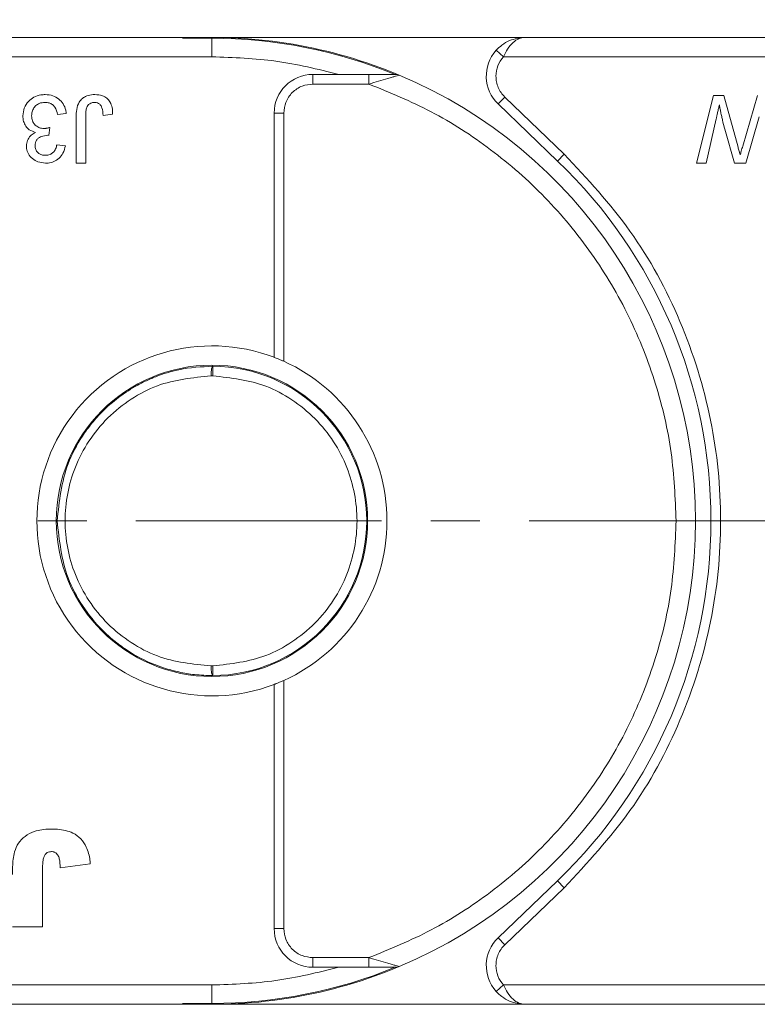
# Model space of a CAD drawing. Header units: millimetres. Extents: x 8853 to 11418, y 45 to 1005.
# Tile 59 of 256: x 9708 to 9746, y 427 to 478. Entities that reach past the tile are written whole.
import ezdxf

# ---------------------------------------------------------------- set-up
doc = ezdxf.new("R2010")
doc.units = ezdxf.units.MM
doc.linetypes.add('CENTERX2', pattern=[20.32, 12.7, -2.54, 2.54, -2.54])
doc.styles.get("Standard").update_dxf_attribs({"font": '仿宋_GB2312_0.TTF', "width": 0.8})
doc.dimstyles.new('ISO-35.1', dxfattribs={"dimtxt": 9, "dimasz": 7.5, "dimexe": 5, "dimexo": 0.625, "dimgap": 2.5, "dimtad": 1, "dimdsep": 46, "dimtxsty": 'Standard', "dimcen": 2.5, "dimadec": 0, "dimazin": 0, "dimtfac": 1, "dimtmove": 0, "dimatfit": 3, "dimfxl": 0, "dimarcsym": 0})

# ---------------------------------------------------------------- blocks, each defined once
blk = doc.blocks.new('*D42')
at = {"color": 0, "lineweight": -2, "transparency": 16777216}
for p, q in [((9540.542, 618.228), (9976.01, 618.228)), ((9971.01, 610.728), (9971.01, 434.54)), ((9881.752, 427.04), (9976.01, 427.04))]:
    blk.add_line(p, q, dxfattribs=at)
at = {"color": 0, "lineweight": 9, "transparency": 16777216}
for points in [[(9969.76, 610.728), (9972.26, 610.728), (9971.01, 618.228)], [(9969.76, 434.54), (9972.26, 434.54), (9971.01, 427.04)]]:
    blk.add_solid(points, dxfattribs=at)
at = {"layer": 'Defpoints', "color": 0, "lineweight": 9, "transparency": 16777216}
for p in [(9539.917, 618.228), (9881.127, 427.04), (9971.01, 427.04)]:
    blk.add_point(p, dxfattribs=at)
at = {"color": 0, "lineweight": 9, "transparency": 16777216, "insert": (9964.01, 522.634), "char_height": 9, "attachment_point": 5, "rotation": 90}
blk.add_mtext('2R+50', dxfattribs=at)

msp = doc.modelspace()

# ---------------------------------------------------------------- linework, layer by layer
at = {"color": 7, "linetype": 'Continuous', "lineweight": 15}
for p, q in [((9717.577, 477.04), (9677.762, 477.04)), ((9717.577, 476.994), (9716.06, 476.994)), ((9717.577, 476.994), (9717.577, 476.04)), ((9733.762, 477.04), (9719.138, 477.04)), ((9773.577, 477.04), (9733.762, 477.04)), ((9732.644, 476.04), (9732.272, 476.374)), ((9676.644, 476.04), (9717.577, 476.04)), ((9732.644, 476.04), (9773.577, 476.04)), ((9722.794, 474.628), (9722.794, 475.128)), ((9724.131, 475.128), (9722.794, 475.128)), ((9725.688, 475.128), (9724.131, 475.128)), ((9725.688, 475.128), (9725.688, 474.628)), ((9722.794, 474.628), (9725.688, 474.628)), ((9742.622, 470.54), (9743.504, 474.04)), ((9743.504, 474.04), (9744.046, 474.04)), ((9744.046, 474.04), (9744.778, 471.365)), ((9745.02, 471.422), (9745.778, 474.04)), ((9732.377, 473.598), (9732.723, 473.958)), ((9732.377, 473.598), (9735.448, 470.648)), ((9732.723, 473.958), (9735.794, 471.009)), ((9710.047, 473.098), (9709.598, 473.053)), ((9712.442, 473.064), (9711.949, 473.008)), ((9720.794, 460.499), (9720.794, 473.128)), ((9720.794, 473.128), (9721.294, 473.128)), ((9721.294, 460.292), (9721.294, 473.128)), ((9710.558, 470.54), (9710.558, 472.916)), ((9711.051, 472.947), (9711.051, 470.54)), ((9743.648, 472.829), (9743.131, 470.54)), ((9745.874, 472.929), (9745.183, 470.54)), ((9709.198, 472.38), (9709.152, 471.976)), ((9744.589, 470.54), (9744.089, 472.294)), ((9709.553, 471.483), (9710.002, 471.438)), ((9735.794, 471.009), (9735.448, 470.648)), ((9711.051, 470.54), (9710.558, 470.54)), ((9743.131, 470.54), (9742.622, 470.54)), ((9745.183, 470.54), (9744.589, 470.54)), ((9717.626, 460.04), (9717.623, 459.54)), ((9717.531, 459.54), (9717.623, 459.54)), ((9717.623, 444.54), (9717.531, 444.54)), ((9717.623, 444.54), (9717.626, 444.04)), ((9720.794, 430.953), (9720.794, 443.581)), ((9721.294, 430.953), (9721.294, 443.789)), ((9708.819, 434.1), (9708.819, 431.04)), ((9709.728, 434.092), (9711.287, 434.3)), ((9735.448, 433.432), (9732.377, 430.483)), ((9735.794, 433.071), (9735.448, 433.432)), ((9735.794, 433.071), (9732.723, 430.122)), ((9708.819, 431.04), (9707.261, 431.04)), ((9720.794, 430.953), (9721.294, 430.953)), ((9732.723, 430.122), (9732.377, 430.483)), ((9725.688, 429.453), (9722.794, 429.453)), ((9722.794, 428.953), (9722.794, 429.453)), ((9725.688, 428.953), (9725.688, 429.453)), ((9722.794, 428.953), (9724.131, 428.953)), ((9724.131, 428.953), (9725.688, 428.953)), ((9717.577, 428.04), (9676.644, 428.04)), ((9717.577, 428.04), (9717.577, 427.086)), ((9732.644, 428.04), (9732.272, 427.707)), ((9773.577, 428.04), (9732.644, 428.04)), ((9677.762, 427.04), (9717.577, 427.04)), ((9716.06, 427.086), (9717.577, 427.086)), ((9719.138, 427.04), (9733.762, 427.04)), ((9733.762, 427.04), (9773.577, 427.04))]:
    msp.add_line(p, q, dxfattribs=at)
at = {"color": 1, "linetype": 'CENTERX2', "lineweight": 13}
msp.add_line((9368.21, 452.04), (9893.668, 452.04), dxfattribs=at)
at = {"color": 7, "linetype": 'Continuous', "lineweight": 15, "flags": 128}
for points in [[(9716.108, 477.04), (9716.114, 477.041), (9719.138, 477.04)], [(9719.138, 427.04), (9716.114, 427.04), (9716.108, 427.04)]]:
    msp.add_lwpolyline(points, dxfattribs=at)
at = {"color": 7, "linetype": 'Continuous', "lineweight": 15}
msp.add_circle((9717.577, 452.04), 8.05, dxfattribs=at)
for centre, radius, start, end in [((9717.577, 452.04), 25, 67.2121, 93.4786), ((9717.577, 452.04), 24.954, 67.7001, 90), ((9733.762, 475.04), 2, 138.1897, 226.1574), ((9722.794, 473.128), 2, 90, 180), ((9727.066, 474.628), 0.5, 67.2121, 90), ((9717.577, 452.04), 25, 292.7879, 67.2121), ((9717.577, 452.04), 25.8, 313.8426, 46.1574), ((9717.577, 452.04), 9.05, 69.1769, 290.8231), ((9717.577, 452.04), 9.05, 294.2509, 65.7491), ((9717.577, 452.04), 8, 270.355, 89.645), ((9722.794, 430.953), 2, 180, 270), ((9733.762, 429.04), 2, 133.8426, 221.8103), ((9717.577, 452.04), 25, 266.5214, 292.7879), ((9717.577, 452.04), 24.954, 270, 292.2999), ((9727.066, 429.453), 0.5, 270, 292.7879)]:
    msp.add_arc(centre, radius, start, end, dxfattribs=at)
for points, knots in [([(9732.272, 476.374), (9732.366, 476.467), (9732.576, 476.674), (9733.074, 476.962), (9733.493, 477.009), (9733.762, 477.04)], [0, 0, 0, 0, 0.227067, 0.501595, 1, 1, 1, 1]), ([(9733.762, 477.04), (9733.656, 477.027), (9733.444, 477.001), (9733.135, 476.789), (9732.856, 476.463), (9732.712, 476.176), (9732.644, 476.04)], [0, 0, 0, 0, 0.251519, 0.501784, 0.765632, 1, 1, 1, 1]), ([(9727.066, 475.128), (9727.065, 475.128), (9727.063, 475.128), (9727.04, 475.128), (9726.969, 475.128), (9726.773, 475.128), (9726.337, 475.128), (9725.947, 475.128), (9725.688, 475.128)], [0, 0, 0, 0, 0.02892, 0.058841, 0.126521, 0.252272, 0.502811, 1, 1, 1, 1]), ([(9727.26, 475.089), (9727.251, 475.086), (9727.231, 475.08), (9727.127, 475.049), (9727.073, 475.033)], [0, 0, 0, 0, 0.47698, 1, 1, 1, 1]), ([(9721.294, 473.128), (9721.314, 473.316), (9721.345, 473.608), (9721.532, 473.957), (9721.726, 474.196), (9721.964, 474.39), (9722.314, 474.577), (9722.605, 474.608), (9722.794, 474.628)], [0, 0, 0, 0, 0.239443, 0.369607, 0.5, 0.630164, 0.760557, 1, 1, 1, 1]), ([(9727.073, 475.033), (9727.017, 475.016), (9726.897, 474.981), (9726.603, 474.893), (9726.194, 474.773), (9725.857, 474.676), (9725.688, 474.628)], [0, 0, 0, 0, 0.155955, 0.334064, 0.665854, 1, 1, 1, 1]), ([(9725.688, 474.628), (9726.778, 474.183), (9728.995, 473.279), (9732.063, 471.286), (9734.874, 468.823), (9737.288, 465.905), (9739.218, 462.647), (9740.586, 459.169), (9741.425, 455.608), (9741.527, 453.216), (9741.577, 452.04)], [0, 0, 0, 0, 0.119843, 0.244, 0.371208, 0.5, 0.628792, 0.756, 0.880157, 1, 1, 1, 1]), ([(9732.262, 475.04), (9732.268, 474.939), (9732.279, 474.738), (9732.374, 474.449), (9732.517, 474.18), (9732.654, 474.032), (9732.723, 473.958)], [0, 0, 0, 0, 0.249887, 0.499995, 0.749887, 1, 1, 1, 1]), ([(9707.803, 472.987), (9707.816, 473.123), (9707.842, 473.397), (9708.069, 473.732), (9708.37, 473.969), (9708.681, 474.074), (9708.882, 474.082), (9708.958, 474.085)], [0, 0, 0, 0, 0.228572, 0.459007, 0.660095, 0.870765, 1, 1, 1, 1]), ([(9708.958, 474.085), (9709.094, 474.074), (9709.344, 474.054), (9709.667, 473.869), (9709.9, 473.609), (9710.015, 473.334), (9710.039, 473.158), (9710.047, 473.098)], [0, 0, 0, 0, 0.249595, 0.46063, 0.671469, 0.886859, 1, 1, 1, 1]), ([(9710.558, 472.916), (9710.561, 473.049), (9710.568, 473.318), (9710.67, 473.667), (9710.875, 473.899), (9711.127, 474.038), (9711.353, 474.081), (9711.495, 474.084), (9711.521, 474.085)], [0, 0, 0, 0, 0.230985, 0.464973, 0.609952, 0.754605, 0.955682, 1, 1, 1, 1]), ([(9711.521, 474.085), (9711.657, 474.075), (9711.879, 474.059), (9712.151, 473.907), (9712.331, 473.693), (9712.433, 473.399), (9712.439, 473.179), (9712.442, 473.064)], [0, 0, 0, 0, 0.257051, 0.4188059, 0.5813296, 0.7801411, 1, 1, 1, 1]), ([(9708.942, 473.681), (9708.842, 473.672), (9708.672, 473.657), (9708.468, 473.523), (9708.332, 473.354), (9708.261, 473.165), (9708.255, 473.036), (9708.252, 472.984)], [0, 0, 0, 0, 0.269591, 0.459441, 0.648883, 0.856246, 1, 1, 1, 1]), ([(9709.598, 473.053), (9709.563, 473.186), (9709.513, 473.381), (9709.333, 473.579), (9709.15, 473.667), (9709.014, 473.676), (9708.942, 473.681)], [0, 0, 0, 0, 0.404921, 0.593605, 0.78306, 1, 1, 1, 1]), ([(9711.501, 473.681), (9711.437, 473.675), (9711.327, 473.663), (9711.198, 473.573), (9711.107, 473.453), (9711.053, 473.237), (9711.052, 473.063), (9711.051, 472.947)], [0, 0, 0, 0, 0.19306, 0.330934, 0.468862, 0.645656, 1, 1, 1, 1]), ([(9711.949, 473.008), (9711.941, 473.144), (9711.93, 473.327), (9711.831, 473.54), (9711.723, 473.633), (9711.606, 473.676), (9711.532, 473.68), (9711.501, 473.681)], [0, 0, 0, 0, 0.441322, 0.598348, 0.756856, 0.895495, 1, 1, 1, 1]), ([(9743.811, 473.551), (9743.796, 473.486), (9743.767, 473.356), (9743.724, 473.17), (9743.686, 472.995), (9743.661, 472.884), (9743.648, 472.829)], [0, 0, 0, 0, 0.27018, 0.54036, 0.770179, 1, 1, 1, 1]), ([(9744.089, 472.294), (9744.056, 472.423), (9744.005, 472.624), (9743.943, 472.898), (9743.896, 473.115), (9743.851, 473.333), (9743.824, 473.478), (9743.811, 473.551)], [0, 0, 0, 0, 0.310606, 0.482888, 0.655191, 0.82758, 1, 1, 1, 1]), ([(9708.46, 472.124), (9708.346, 472.163), (9708.148, 472.229), (9707.941, 472.449), (9707.821, 472.701), (9707.809, 472.888), (9707.803, 472.987)], [0, 0, 0, 0, 0.302387, 0.525374, 0.748493, 1, 1, 1, 1]), ([(9708.252, 472.984), (9708.26, 472.895), (9708.274, 472.736), (9708.401, 472.539), (9708.566, 472.403), (9708.746, 472.339), (9708.863, 472.334), (9708.908, 472.332)], [0, 0, 0, 0, 0.254178, 0.457835, 0.661032, 0.868746, 1, 1, 1, 1]), ([(9707.983, 471.43), (9707.994, 471.528), (9708.015, 471.718), (9708.175, 471.947), (9708.339, 472.065), (9708.436, 472.112), (9708.46, 472.124)], [0, 0, 0, 0, 0.328269, 0.636143, 0.9088, 1, 1, 1, 1]), ([(9708.908, 472.332), (9708.925, 472.333), (9708.958, 472.334), (9709.008, 472.339), (9709.056, 472.347), (9709.104, 472.356), (9709.151, 472.367), (9709.183, 472.376), (9709.198, 472.38)], [0, 0, 0, 0, 0.169524, 0.339551, 0.504185, 0.669008, 0.834436, 1, 1, 1, 1]), ([(9709.088, 471.981), (9708.971, 471.968), (9708.795, 471.948), (9708.6, 471.837), (9708.497, 471.726), (9708.44, 471.592), (9708.434, 471.496), (9708.431, 471.445)], [0, 0, 0, 0, 0.3675596, 0.5509919, 0.6954114, 0.8395947, 1, 1, 1, 1]), ([(9709.152, 471.976), (9709.147, 471.977), (9709.136, 471.978), (9709.12, 471.979), (9709.104, 471.98), (9709.093, 471.981), (9709.088, 471.981)], [0, 0, 0, 0, 0.250087, 0.500185, 0.75003, 1, 1, 1, 1]), ([(9708.978, 470.54), (9708.843, 470.554), (9708.598, 470.578), (9708.281, 470.755), (9708.079, 471.003), (9707.991, 471.243), (9707.985, 471.384), (9707.983, 471.43)], [0, 0, 0, 0, 0.272752, 0.493599, 0.716338, 0.90619, 1, 1, 1, 1]), ([(9708.431, 471.445), (9708.438, 471.376), (9708.45, 471.246), (9708.56, 471.094), (9708.698, 470.992), (9708.839, 470.949), (9708.93, 470.945), (9708.964, 470.944)], [0, 0, 0, 0, 0.2487669, 0.4726731, 0.6635162, 0.8755788, 1, 1, 1, 1]), ([(9708.964, 470.944), (9709.049, 470.952), (9709.192, 470.965), (9709.365, 471.076), (9709.488, 471.233), (9709.535, 471.38), (9709.551, 471.471), (9709.553, 471.483)], [0, 0, 0, 0, 0.2859195, 0.4849885, 0.6843246, 0.9590687, 1, 1, 1, 1]), ([(9710.002, 471.438), (9709.969, 471.306), (9709.909, 471.068), (9709.69, 470.782), (9709.416, 470.606), (9709.165, 470.545), (9709.021, 470.541), (9708.978, 470.54)], [0, 0, 0, 0, 0.270658, 0.489263, 0.708369, 0.914642, 1, 1, 1, 1]), ([(9735.794, 471.009), (9736.985, 469.726), (9739.39, 467.133), (9741.93, 462.412), (9743.526, 457.321), (9744.05, 452.04), (9743.526, 446.759), (9741.93, 441.669), (9739.39, 436.948), (9736.985, 434.355), (9735.794, 433.071)], [0, 0, 0, 0, 0.123724, 0.25, 0.376276, 0.5, 0.623724, 0.75, 0.876276, 1, 1, 1, 1]), ([(9744.778, 471.365), (9744.787, 471.332), (9744.805, 471.265), (9744.833, 471.164), (9744.855, 471.08), (9744.874, 471.013), (9744.883, 470.98), (9744.888, 470.963)], [0, 0, 0, 0, 0.249998, 0.499996, 0.75, 0.874999, 1, 1, 1, 1]), ([(9744.888, 470.963), (9744.897, 470.995), (9744.915, 471.059), (9744.947, 471.168), (9744.982, 471.288), (9745.007, 471.377), (9745.02, 471.422)], [0, 0, 0, 0, 0.209513, 0.419031, 0.709515, 1, 1, 1, 1]), ([(9720.794, 460.499), (9720.799, 460.497), (9720.809, 460.493), (9720.886, 460.464), (9721.001, 460.418), (9721.143, 460.359), (9721.245, 460.313), (9721.294, 460.292)], [0, 0, 0, 0, 0.195481, 0.39079, 0.590918, 0.80353, 1, 1, 1, 1]), ([(9709.577, 452.04), (9709.684, 453.051), (9709.849, 454.6), (9710.719, 456.217), (9711.361, 457.1), (9712.086, 457.9), (9712.854, 458.528), (9713.615, 458.998), (9714.125, 459.266), (9714.867, 459.586), (9716.026, 459.95), (9717.035, 460.007), (9717.626, 460.04)], [0, 0, 0, 0, 0.2373287, 0.3639612, 0.4296932, 0.4970001, 0.6204864, 0.6648412, 0.7107666, 0.758264, 0.858492, 1, 1, 1, 1]), ([(9717.531, 459.54), (9717.533, 459.604), (9717.535, 459.701), (9717.548, 459.817), (9717.562, 459.912), (9717.582, 459.984), (9717.605, 460.032), (9717.619, 460.037), (9717.626, 460.04)], [0, 0, 0, 0, 0.24166, 0.368694, 0.499829, 0.705384, 0.84166, 1, 1, 1, 1]), ([(9717.531, 444.54), (9716.584, 444.635), (9715.129, 444.781), (9713.37, 445.712), (9712.162, 446.679), (9711.179, 447.883), (9710.267, 449.633), (9709.801, 452.04), (9710.267, 454.447), (9711.179, 456.198), (9712.162, 457.402), (9713.37, 458.369), (9715.129, 459.3), (9716.584, 459.445), (9717.531, 459.54)], [0, 0, 0, 0, 0.120645, 0.185436, 0.251402, 0.317135, 0.381281, 0.5, 0.618719, 0.682865, 0.748598, 0.814564, 0.879355, 1, 1, 1, 1]), ([(9717.623, 459.54), (9718.563, 459.435), (9720.007, 459.273), (9721.743, 458.334), (9722.934, 457.366), (9723.901, 456.167), (9724.8, 454.426), (9725.257, 452.04), (9724.8, 449.654), (9723.901, 447.914), (9722.934, 446.715), (9721.743, 445.747), (9720.007, 444.808), (9718.563, 444.646), (9717.623, 444.54)], [0, 0, 0, 0, 0.1197711, 0.1842078, 0.25, 0.3157922, 0.3802289, 0.5, 0.6197711, 0.6842078, 0.75, 0.8157922, 0.8802289, 1, 1, 1, 1]), ([(9717.626, 444.04), (9717.309, 444.049), (9716.719, 444.066), (9715.908, 444.205), (9715.238, 444.381), (9714.301, 444.709), (9713.381, 445.188), (9712.501, 445.84), (9711.702, 446.562), (9710.853, 447.611), (9709.85, 449.48), (9709.685, 451.03), (9709.577, 452.04)], [0, 0, 0, 0, 0.076031, 0.141714, 0.197043, 0.242017, 0.379556, 0.443133, 0.503189, 0.636039, 0.762674, 1, 1, 1, 1]), ([(9741.577, 452.04), (9741.527, 450.865), (9741.425, 448.472), (9740.586, 444.911), (9739.218, 441.433), (9737.288, 438.175), (9734.874, 435.258), (9732.063, 432.794), (9728.995, 430.802), (9726.778, 429.897), (9725.688, 429.453)], [0, 0, 0, 0, 0.119843, 0.244, 0.371208, 0.5, 0.628792, 0.756, 0.880157, 1, 1, 1, 1]), ([(9717.626, 444.04), (9717.619, 444.043), (9717.605, 444.049), (9717.582, 444.096), (9717.562, 444.169), (9717.548, 444.264), (9717.535, 444.38), (9717.533, 444.477), (9717.531, 444.54)], [0, 0, 0, 0, 0.158364, 0.294648, 0.500171, 0.631321, 0.75836, 1, 1, 1, 1]), ([(9721.294, 443.789), (9721.234, 443.762), (9721.115, 443.71), (9720.956, 443.645), (9720.845, 443.601), (9720.798, 443.583), (9720.795, 443.582), (9720.794, 443.581)], [0, 0, 0, 0, 0.238951, 0.478398, 0.703727, 0.911587, 1, 1, 1, 1]), ([(9707.261, 433.746), (9707.263, 433.879), (9707.268, 434.273), (9707.319, 434.834), (9707.551, 435.387), (9707.917, 435.749), (9708.466, 436.057), (9708.924, 436.087), (9709.201, 436.105)], [0, 0, 0, 0, 0.1136198, 0.3358942, 0.4750673, 0.6142166, 0.7674037, 1, 1, 1, 1]), ([(9709.201, 436.105), (9709.334, 436.102), (9709.736, 436.093), (9710.315, 435.979), (9710.817, 435.613), (9711.138, 435.126), (9711.255, 434.662), (9711.281, 434.364), (9711.287, 434.3)], [0, 0, 0, 0, 0.128183, 0.387536, 0.549691, 0.711944, 0.938522, 1, 1, 1, 1]), ([(9708.819, 434.1), (9708.823, 434.234), (9708.828, 434.431), (9708.886, 434.671), (9708.961, 434.805), (9709.06, 434.89), (9709.168, 434.93), (9709.242, 434.934), (9709.277, 434.936)], [0, 0, 0, 0, 0.372716, 0.548628, 0.683692, 0.793503, 0.903383, 1, 1, 1, 1]), ([(9709.277, 434.936), (9709.307, 434.935), (9709.357, 434.933), (9709.432, 434.914), (9709.479, 434.89), (9709.504, 434.872), (9709.507, 434.869)], [0, 0, 0, 0, 0.364246, 0.622323, 0.945339, 1, 1, 1, 1]), ([(9709.507, 434.869), (9709.553, 434.819), (9709.646, 434.718), (9709.703, 434.515), (9709.724, 434.306), (9709.727, 434.164), (9709.728, 434.092)], [0, 0, 0, 0, 0.243238, 0.486568, 0.742114, 1, 1, 1, 1]), ([(9722.794, 429.453), (9722.605, 429.473), (9722.314, 429.504), (9721.964, 429.691), (9721.726, 429.884), (9721.532, 430.123), (9721.345, 430.473), (9721.314, 430.764), (9721.294, 430.953)], [0, 0, 0, 0, 0.239443, 0.369607, 0.5, 0.630164, 0.760557, 1, 1, 1, 1]), ([(9732.723, 430.122), (9732.654, 430.048), (9732.517, 429.9), (9732.374, 429.632), (9732.279, 429.343), (9732.268, 429.141), (9732.262, 429.04)], [0, 0, 0, 0, 0.249887, 0.499995, 0.749887, 1, 1, 1, 1]), ([(9725.688, 429.453), (9725.857, 429.404), (9726.194, 429.307), (9726.604, 429.187), (9726.899, 429.099), (9727.019, 429.064), (9727.075, 429.047)], [0, 0, 0, 0, 0.333317, 0.665606, 0.843893, 1, 1, 1, 1]), ([(9725.688, 428.953), (9725.948, 428.953), (9726.338, 428.953), (9726.774, 428.953), (9726.969, 428.953), (9727.04, 428.953), (9727.063, 428.953), (9727.065, 428.953), (9727.066, 428.953)], [0, 0, 0, 0, 0.498425, 0.748704, 0.873574, 0.94108, 0.971006, 1, 1, 1, 1]), ([(9727.075, 429.047), (9727.128, 429.031), (9727.232, 429), (9727.251, 428.994), (9727.26, 428.992)], [0, 0, 0, 0, 0.522804, 1, 1, 1, 1]), ([(9733.762, 427.04), (9733.493, 427.071), (9733.074, 427.119), (9732.576, 427.406), (9732.366, 427.613), (9732.272, 427.707)], [0, 0, 0, 0, 0.498405, 0.772925, 1, 1, 1, 1]), ([(9732.644, 428.04), (9732.712, 427.905), (9732.856, 427.617), (9733.135, 427.291), (9733.444, 427.079), (9733.656, 427.053), (9733.762, 427.04)], [0, 0, 0, 0, 0.2343588, 0.4982155, 0.7484812, 1, 1, 1, 1])]:
    msp.add_open_spline(points, degree=3, knots=knots, dxfattribs=at)
for points in [[(9724.131, 475.128), (9723.055, 475.393), (9720.901, 475.925), (9718.685, 476.002), (9717.577, 476.04)], [(9732.644, 476.04), (9732.534, 475.891), (9732.315, 475.593), (9732.28, 475.224), (9732.262, 475.04)], [(9717.577, 428.04), (9718.685, 428.079), (9720.901, 428.156), (9723.055, 428.687), (9724.131, 428.953)], [(9732.262, 429.04), (9732.28, 428.856), (9732.315, 428.487), (9732.534, 428.189), (9732.644, 428.04)]]:
    msp.add_open_spline(points, degree=3, dxfattribs=at)

# ---------------------------------------------------------------- dimensions: what is measured, and where the dimension line sits
at = {"color": 5, "lineweight": 9}
dim = msp.add_linear_dim(base=(9971.01, 427.04), p1=(9539.917, 618.228), p2=(9881.127, 427.04), angle=90, text='2R+50', dimstyle='ISO-35.1', dxfattribs=at)
dim.commit()
dim.dimension.update_dxf_attribs({"geometry": '*D42', "text_midpoint": (9964.01, 522.634)})

doc.saveas('drawing.dxf')
